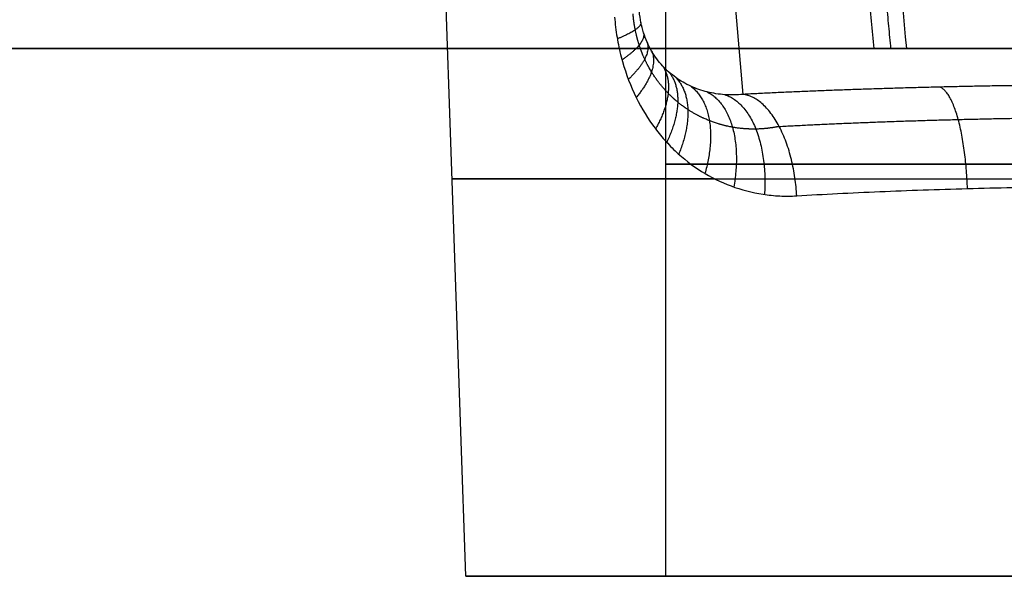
# Model space of a CAD drawing. Header units: millimetres. Extents: x -505 to 505, y -150 to 0.
# Tile 2 of 40: x -54 to -7, y -150 to -124. Entities that reach past the tile are written whole.
import ezdxf

# ---------------------------------------------------------------- set-up
doc = ezdxf.new("R2010")
doc.units = ezdxf.units.MM
doc.header["$MEASUREMENT"] = 0
doc.layers.add('Default', color=7, linetype='Continuous', true_color=0x000000)

msp = doc.modelspace()

# ---------------------------------------------------------------- linework, layer by layer
at = {"layer": 'Default'}
for p, q in [((-23, -150), (-23, -112.224)), ((-32.476, -150), (-33.742, -113.746)), ((-19.329, -127.165, -32.4), (-20.256, -116.565, -153.564)), ((-19.329, -127.165, -32.4), (-20.256, -116.565, -153.564)), ((-32.476, -150), (-23, -150))]:
    msp.add_line(p, q, dxfattribs=at)
at = {"layer": 'Default', "extrusion": (-2.40592e-15, 1, 4.07356e-10)}
msp.add_arc((0, -228.234, -125), 38.003, 270, 287.7493, dxfattribs=at)
at = {"layer": 'Default', "extrusion": (0, 1, 0)}
for centre, radius, start in [((0, 0, -130.474), 23, 270), ((0, 0, -131.16), 33.134, 308.6533), ((0, 0, -150), 32.476, 270)]:
    msp.add_arc(centre, radius, start, 90, dxfattribs=at)
at = {"layer": 'Default', "extrusion": (1.23573e-15, 1, 2.52221e-32)}
msp.add_arc((0, 0, -150), 23, 270, 90, dxfattribs=at)
at = {"layer": 'Default'}
for points, weights, degree in [([(-13.125, -125, -264.187), (-15.811, -98.459, -261.865), (-18.049, -64.478, -258.892), (-19.738, -24.564, -255.4)], [1, 0.985226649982, 0.985226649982, 1], 3), ([(-24.183, -123.756, -24.962), (-24.139, -124.068, -23.127), (-25.301, -124.536, -21.751)], [1.00000009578, 0.937156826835, 1.00000005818], 2), ([(-24.058, -124.245, -25.153), (-23.935, -124.765, -23.302), (-25.08, -125.528, -21.953)], [1.0000002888, 0.93310738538, 0.999999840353], 2), ([(-23.888, -124.697, -25.447), (-23.648, -125.401, -23.559), (-24.78, -126.453, -22.243)], [0.999999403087, 0.926575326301, 1.00000039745], 2), ([(-23.677, -125.112, -25.829), (-23.288, -125.975, -23.884), (-24.407, -127.314, -22.608)], [0.999997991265, 0.917839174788, 1.00000055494], 2), ([(-23.156, -125.818, -26.77), (-22.41, -126.898, -24.66), (-23.492, -128.801, -23.484)], [0.99999165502, 0.895498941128, 0.999998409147], 2), ([(-22.853, -126.114, -27.304), (-21.908, -127.254, -25.086), (-22.959, -129.438, -23.974)], [0.999998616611, 0.882353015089, 0.99999391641], 2), ([(-22.528, -126.372, -27.86), (-21.382, -127.537, -25.518), (-22.389, -129.999, -24.48)], [0.999997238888, 0.868358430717, 1.00000070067], 2), ([(-21.821, -126.78, -29.007), (-20.28, -127.899, -26.375), (-21.15, -130.91, -25.517)], [1.00000045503, 0.838490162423, 1.0000009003], 2), ([(0, -126.703, -37.683), (-6.841, -126.703, -37.683), (-13.439, -126.861, -35.88), (-19.329, -127.165, -32.4)], [1, 0.976414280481, 0.976414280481, 1], 3), ([(-8.705, -131.627, -31.953), (-8.845, -127.194, -32.076), (-10.019, -126.821, -36.339)], [1.00000000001, 0.747932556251, 1], 2), ([(-21.038, -127.051, -30.178), (-19.146, -128.002, -27.192), (-19.779, -131.553, -26.566)], [1.00000002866, 0.806868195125, 1.00000003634], 2), ([(-20.206, -127.181, -31.313), (-18.055, -127.861, -27.923), (-18.325, -131.91, -27.574)], [0.999992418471, 0.775379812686, 0.999999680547], 2), ([(-16.794, -131.972, -28.53), (-17.045, -127.501, -28.563), (-19.329, -127.165, -32.4)], [0.999999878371, 0.744926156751, 1], 2)]:
    msp.add_rational_spline(points, weights, degree=degree, dxfattribs=at)
for points, weights, knots in [([(-18.376, -24.638, -255.595), (-17.985, -35.156, -256.5), (-17.557, -45.169, -257.362), (-16.631, -64.324, -259.012), (-16.132, -73.44, -259.798), (-15.091, -90.424, -261.263), (-14.55, -98.298, -261.942), (-13.455, -112.606, -263.177), (-12.904, -119.079, -263.736), (-12.346, -125, -264.248)], [0.981209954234, 0.98275467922, 0.984148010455, 0.986714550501, 0.987880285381, 0.989983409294, 0.990920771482, 0.992579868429, 0.993306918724, 0.993958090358], [0.722901, 0.722901, 0.722901, 0.722901, 25.60953, 25.60953, 51.219061, 51.219061, 76.828591, 76.828591, 101.702683, 101.702683, 101.702683, 101.702683]), ([(-17.628, -128.686, -29.653), (-17.995, -128.762, -29.374), (-18.365, -128.804, -29.083), (-19.104, -128.816, -28.48), (-19.474, -128.787, -28.169), (-20.211, -128.657, -27.525), (-20.58, -128.554, -27.191), (-21.287, -128.275, -26.528), (-21.629, -128.1, -26.196), (-22.121, -127.777, -25.704), (-22.282, -127.66, -25.541), (-22.594, -127.403, -25.219), (-22.746, -127.264, -25.06), (-23.181, -126.819, -24.601), (-23.446, -126.483, -24.313), (-23.797, -125.908, -23.932), (-23.907, -125.704, -23.813), (-24.102, -125.28, -23.602), (-24.188, -125.059, -23.509), (-24.338, -124.598, -23.354), (-24.401, -124.356, -23.291), (-24.5, -123.86, -23.201), (-24.535, -123.607, -23.174), (-24.555, -123.349, -23.167)], [0.872463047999, 0.877412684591, 0.882507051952, 0.89286881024, 0.898136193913, 0.908732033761, 0.914088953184, 0.924401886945, 0.929399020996, 0.936568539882, 0.93890379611, 0.943445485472, 0.945654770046, 0.951931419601, 0.955696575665, 0.960530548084, 0.962007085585, 0.964568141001, 0.965663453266, 0.967443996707, 0.968131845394, 0.969025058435, 0.969230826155, 0.969186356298], [0, 0, 0, 0, 1.913636, 1.913636, 3.827272, 3.827272, 5.740907, 5.740907, 7.654543, 7.654543, 8.611361, 8.611361, 9.568179, 9.568179, 11.481815, 11.481815, 12.438633, 12.438633, 13.395451, 13.395451, 14.352269, 14.352269, 15.309086, 15.309086, 15.309086, 15.309086]), ([(-17.628, -128.686, -29.653), (-14.979, -128.542, -31.226), (-12.116, -128.43, -32.444), (-6.169, -128.28, -34.076), (-3.084, -128.242, -34.492), (0, -128.242, -34.492)], [0.872463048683, 0.87312101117, 0.873626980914, 0.874305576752, 0.874478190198, 0.874477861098], [0, 0, 0, 0, 10.172495, 10.172495, 20.34499, 20.34499, 20.34499, 20.34499])]:
    msp.add_rational_spline(points, weights, degree=3, knots=knots, dxfattribs=at)
for points, knots in [([(-11.585, -125, -264.428), (-11.849, -122.001, -264.179), (-12.11, -118.86, -263.918), (-12.628, -112.285, -263.372), (-12.885, -108.851, -263.087), (-13.39, -101.687, -262.493), (-13.639, -97.956, -262.184), (-14.13, -90.195, -261.541), (-14.371, -86.164, -261.208), (-14.841, -77.801, -260.517), (-15.072, -73.469, -260.159), (-15.52, -64.508, -259.42), (-15.738, -59.879, -259.039), (-16.159, -50.328, -258.253), (-16.362, -45.406, -257.848), (-16.751, -35.281, -257.018), (-16.937, -30.077, -256.591), (-17.114, -24.738, -256.155)], [-0.1007664, -0.1007664, -0.1007664, -0.1007664, -0.0881706, -0.0881706, -0.0755748, -0.0755748, -0.062979, -0.062979, -0.0503832, -0.0503832, -0.0377874, -0.0377874, -0.0251916, -0.0251916, -0.0125958, -0.0125958, 0, 0, 0, 0]), ([(-25.432, -123.5, -21.653), (-25.406, -123.823, -21.666), (-25.367, -124.142, -21.695), (-25.262, -124.772, -21.783), (-25.197, -125.082, -21.843), (-24.96, -125.996, -22.065), (-24.753, -126.573, -22.269), (-24.252, -127.654, -22.759), (-23.962, -128.149, -23.041), (-23.472, -128.833, -23.502), (-23.3, -129.051, -23.663), (-22.94, -129.464, -23.992), (-22.752, -129.66, -24.161), (-22.168, -130.212, -24.676), (-21.752, -130.535, -25.03), (-20.866, -131.091, -25.748), (-20.398, -131.323, -26.111), (-19.423, -131.688, -26.829), (-18.917, -131.82, -27.182), (-18.134, -131.939, -27.701), (-17.869, -131.965, -27.871), (-17.334, -131.99, -28.206), (-17.065, -131.988, -28.37), (-16.794, -131.972, -28.53)], [0, 0, 0, 0, 0.00096321, 0.00096321, 0.00192642, 0.00192642, 0.00385027, 0.00385027, 0.00577913, 0.00577913, 0.00673649, 0.00673649, 0.00769384, 0.00769384, 0.00962266, 0.00962266, 0.01154649, 0.01154649, 0.0134757, 0.0134757, 0.01443591, 0.01443591, 0.01539613, 0.01539613, 0.01539613, 0.01539613]), ([(-19.329, -127.165, -32.4), (-19.629, -127.196, -32.046), (-19.921, -127.201, -31.684), (-20.49, -127.162, -30.943), (-20.768, -127.118, -30.564), (-21.308, -126.984, -29.792), (-21.572, -126.893, -29.396), (-22.07, -126.666, -28.619), (-22.306, -126.531, -28.235), (-22.64, -126.292, -27.672), (-22.748, -126.207, -27.486), (-22.958, -126.022, -27.122), (-23.06, -125.923, -26.942), (-23.253, -125.713, -26.597), (-23.345, -125.602, -26.432), (-23.518, -125.368, -26.118), (-23.6, -125.244, -25.968), (-23.753, -124.981, -25.69), (-23.825, -124.841, -25.56), (-23.952, -124.552, -25.333), (-24.009, -124.402, -25.234), (-24.108, -124.089, -25.071), (-24.15, -123.924, -25.006), (-24.216, -123.587, -24.918), (-24.24, -123.415, -24.895), (-24.256, -123.239, -24.893)], [0, 0, 0, 0, 0.00131194, 0.00131194, 0.00262388, 0.00262388, 0.00393578, 0.00393578, 0.00524751, 0.00524751, 0.00590348, 0.00590348, 0.00655945, 0.00655945, 0.00721542, 0.00721542, 0.00787138, 0.00787138, 0.00852738, 0.00852738, 0.00918338, 0.00918338, 0.00983935, 0.00983935, 0.01049532, 0.01049532, 0.01049532, 0.01049532]), ([(-16.794, -131.972, -28.53), (-15.53, -131.897, -29.277), (-14.216, -131.83, -29.939), (-11.512, -131.715, -31.084), (-10.122, -131.666, -31.566), (-7.289, -131.588, -32.34), (-5.847, -131.559, -32.633), (-2.937, -131.519, -33.023), (-1.468, -131.51, -33.122), (0, -131.51, -33.122)], [0, 0, 0, 0, 0.00439117, 0.00439117, 0.00878235, 0.00878235, 0.01317352, 0.01317352, 0.01756469, 0.01756469, 0.01756469, 0.01756469])]:
    msp.add_open_spline(points, degree=3, knots=knots, dxfattribs=at)
for points, degree in [([(500, -125, -292), (0, -125, -292), (-500, -125, -292)], 2), ([(-500, -125, 168), (0, -125, 168), (500, -125, 168)], 2), ([(-452.206, -125, -264.187), (-232.666, -125, -264.187), (-13.125, -125, -264.187)], 2), ([(452.206, -125, 120.187), (0, -125, 120.187), (-452.206, -125, 120.187)], 2), ([(-13.125, -125, -264.187), (-12.599, -125, -264.187), (-12.086, -125, -264.268), (-11.585, -125, -264.428)], 3)]:
    msp.add_open_spline(points, degree=degree, dxfattribs=at)

doc.saveas('drawing.dxf')
